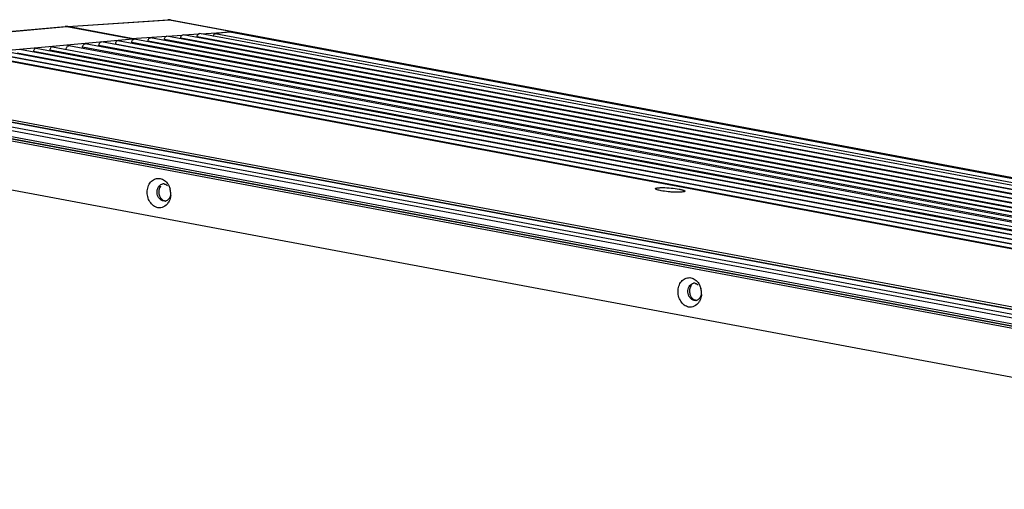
# Model space of a CAD drawing. Header units: millimetres. Extents: x 19192 to 20904, y 1507 to 2734.
# Tile 8 of 80: x 19284 to 19467, y 1785 to 1872. Entities that reach past the tile are written whole.
import ezdxf

# ---------------------------------------------------------------- set-up
doc = ezdxf.new("R2010")
doc.units = ezdxf.units.MM
doc.layers.add('02___PRT_ALL_AXES', color=7, linetype='Continuous')

msp = doc.modelspace()

# ---------------------------------------------------------------- linework, layer by layer
at = {"color": 7, "linetype": 'Continuous'}
for p, q in [((19259.38, 1867.86), (19291.96, 1870.8)), ((19259.73, 1867.84), (19292.31, 1870.78)), ((19292.31, 1870.78), (19304.54, 1868.49)), ((19292.45, 1870.83), (19311.04, 1872.06)), ((19292.46, 1870.79), (19311.35, 1872.04)), ((19304.32, 1868.58), (19292.46, 1870.79)), ((19311.04, 1872.06), (19311.35, 1872.04)), ((19311.35, 1872.04), (19322.69, 1869.92)), ((19311.54, 1872.03), (19709.31, 1797.64)), ((19304.32, 1868.58), (19313.75, 1869.22)), ((20083.66, 1724.47), (19310.9, 1868.99)), ((20086.7, 1724.75), (19313.94, 1869.27)), ((19314.08, 1869.24), (19316.76, 1869.42)), ((20087.52, 1724.68), (19316.5, 1868.88)), ((20089.74, 1724.99), (19316.98, 1869.51)), ((19317.25, 1869.46), (19322.92, 1869.84)), ((19322.61, 1869.79), (19319.87, 1869.47)), ((20092.13, 1725.04), (19319.87, 1869.47)), ((19322.61, 1869.79), (20095.37, 1725.27)), ((19322.67, 1869.79), (19322.61, 1869.79)), ((19322.67, 1869.79), (20095.43, 1725.27)), ((19322.91, 1869.77), (19322.92, 1869.84)), ((20095.68, 1725.32), (19322.92, 1869.84)), ((20032.61, 1711.73), (19200.41, 1867.36)), ((20033.6, 1712.4), (19205.6, 1867.25)), ((20033.65, 1712.4), (19205.65, 1867.25)), ((20034.53, 1712.29), (19207, 1867.05)), ((20035.32, 1712.56), (19207.32, 1867.4)), ((20054.73, 1719.73), (19265.86, 1867.26)), ((19274.09, 1865.74), (19304.54, 1868.49)), ((19289.61, 1867.04), (20062.02, 1722.58)), ((20064.67, 1722.83), (19292.64, 1867.22)), ((20068.1, 1723.12), (19295.69, 1867.58)), ((19298.26, 1867.3), (19298.24, 1867.1)), ((20068.83, 1723.19), (19298.26, 1867.3)), ((20071.5, 1723.42), (19298.73, 1867.94)), ((20071.67, 1723.46), (19301.3, 1867.54)), ((20074.19, 1723.71), (19301.77, 1868.17)), ((19304.31, 1868.48), (19304.32, 1868.58)), ((20074.71, 1723.74), (19304.34, 1867.81)), ((19304.55, 1868.31), (19304.54, 1868.49)), ((20077.58, 1723.92), (19304.81, 1868.44)), ((20078.14, 1723.94), (19307.38, 1868.09)), ((20080.62, 1724.2), (19307.86, 1868.72)), ((20081.31, 1724.19), (19310.42, 1868.36)), ((20084.48, 1724.44), (19313.46, 1868.64)), ((19200.06, 1866.83), (20032.26, 1711.2)), ((19201.01, 1865.54), (20031.15, 1710.29)), ((20046.82, 1721.24), (19274.4, 1865.7)), ((19276.97, 1865.34), (20047.34, 1721.27)), ((20049.86, 1721.52), (19277.44, 1865.97)), ((19280.01, 1865.62), (20050.38, 1721.54)), ((20053.09, 1721.76), (19280.48, 1866.25)), ((19283.05, 1865.89), (20053.39, 1721.82)), ((20055.99, 1722.06), (19283.53, 1866.52)), ((20056.3, 1722.09), (19286.09, 1866.13)), ((19286.56, 1866.76), (20058.97, 1722.31)), ((20059.35, 1722.36), (19289.13, 1866.4)), ((19295.21, 1866.94), (19295.2, 1866.74)), ((20065.44, 1722.9), (19295.21, 1866.94)), ((19201.22, 1865.08), (20031.36, 1709.84)), ((19614.83, 1787.24), (19202.01, 1864.44)), ((19616.05, 1787.39), (19203.22, 1864.59)), ((19201.34, 1855.57), (19614.17, 1778.36)), ((19310.52, 1838.38), (19310.22, 1838.39)), ((19409.19, 1819.92), (19408.88, 1819.93))]:
    msp.add_line(p, q, dxfattribs=at)
at = {"color": 40, "linetype": 'Continuous'}
for p, q in [((19292.23, 1870.79), (19292.08, 1870.8)), ((19292.3, 1870.78), (19292.23, 1870.79)), ((19304.54, 1868.49), (19292.3, 1870.78)), ((19292.5, 1870.74), (19292.3, 1870.78)), ((19292.69, 1870.71), (19292.5, 1870.74)), ((19294.55, 1870.36), (19293, 1870.65)), ((19295.48, 1870.19), (19294.55, 1870.36)), ((19297.3, 1869.85), (19296.39, 1870.02)), ((19299.18, 1869.49), (19297.3, 1869.85)), ((19301.05, 1869.14), (19299.18, 1869.49))]:
    msp.add_line(p, q, dxfattribs=at)
at = {"color": 7, "linetype": 'Continuous'}
for centre, radius, start, end in [((19292.07, 1869.55), 1.25, 91.6003, 95.109), ((19292.07, 1869.54), 1.27, 87.2011, 91.5966), ((19292.07, 1869.5), 1.3, 79.4462, 87.1808), ((19311.17, 1870.06), 2, 83.2303, 93.7645), ((19311.41, 1871.31), 0.736, 85.3544, 94.2336), ((19311.17, 1870.06), 2, 79.406, 83.2181), ((19311.41, 1871.33), 0.713, 79.4167, 85.311), ((19310.26, 1840.54), 1.02, 88.6353, 96.7325), ((19310.26, 1840.54), 1.02, 79.4147, 88.623), ((19308.2, 1839.72), 3.4, 12.8888, 14.3169), ((19308.11, 1839.7), 3.49, 0.6741, 12.8577), ((19308.22, 1839.7), 3.38, 355.7456, 359.1583), ((19308.16, 1839.7), 3.44, 359.1518, 0.6723), ((19310.4, 1839.38), 1.02, 276.7458, 286.4214), ((19310.4, 1839.38), 1.01, 286.4323, 291.5745), ((19309, 1839.44), 2.54, 325.8568, 329.7376), ((19408.93, 1822.09), 1.02, 88.6353, 96.7325), ((19408.93, 1822.09), 1.02, 79.4147, 88.623), ((19406.87, 1821.27), 3.4, 12.8888, 14.3169), ((19406.78, 1821.25), 3.49, 0.6741, 12.8577), ((19406.82, 1821.25), 3.44, 359.1518, 0.6723), ((19409.07, 1820.93), 1.02, 276.7458, 286.4214), ((19409.07, 1820.93), 1.01, 286.4323, 291.5745), ((19407.67, 1820.99), 2.54, 325.8568, 329.7376), ((19406.89, 1821.25), 3.38, 355.7456, 359.1583)]:
    msp.add_arc(centre, radius, start, end, dxfattribs=at)
at = {"color": 40, "linetype": 'Continuous'}
for centre, radius, start, end in [((19292.07, 1869.52), 1.28, 93.5704, 94.7497), ((19292.07, 1869.58), 1.23, 89.5569, 93.5987), ((19270.16, 1749.27), 123.51, 79.3408, 79.4902)]:
    msp.add_arc(centre, radius, start, end, dxfattribs=at)
msp.add_ellipse((19292.16, 1868.81), major_axis=(-0.23, 1.99), ratio=0.789366, start_param=6.04166, end_param=6.2598, dxfattribs=at)
at = {"color": 7, "linetype": 'Continuous'}
msp.add_ellipse((19292.31, 1868.82), major_axis=(-0.24, 1.99), ratio=0.789149, start_param=6.04075, end_param=6.308254, dxfattribs=at)
for points, knots in [([(19310.52, 1868.72), (19310.56, 1868.8), (19310.65, 1868.94), (19310.83, 1869.01), (19310.9, 1868.99)], [0, 0, 0, 0, 0.571069, 1, 1, 1, 1]), ([(19313.56, 1868.99), (19313.6, 1869.08), (19313.69, 1869.22), (19313.87, 1869.28), (19313.94, 1869.27)], [0, 0, 0, 0, 0.571069, 1, 1, 1, 1]), ([(19316.5, 1868.88), (19316.51, 1868.94), (19316.54, 1869.16), (19316.66, 1869.38), (19316.8, 1869.47)], [0, 0, 0, 0, 0.277533, 1, 1, 1, 1]), ([(19316.8, 1869.47), (19316.81, 1869.48), (19316.87, 1869.51), (19316.93, 1869.52), (19316.98, 1869.51)], [0, 0, 0, 0, 0.271784, 1, 1, 1, 1]), ([(19319.53, 1868.94), (19319.53, 1869.01), (19319.57, 1869.21), (19319.72, 1869.45), (19319.87, 1869.47)], [0, 0, 0, 0, 0.299947, 1, 1, 1, 1]), ([(19289.6, 1867.04), (19289.49, 1867.06), (19289.29, 1866.91), (19289.17, 1866.66), (19289.14, 1866.49), (19289.13, 1866.4)], [0, 0, 0, 0, 0.41043, 0.696624, 1, 1, 1, 1]), ([(19292.16, 1866.58), (19292.17, 1866.67), (19292.2, 1866.84), (19292.31, 1867.05), (19292.46, 1867.2), (19292.59, 1867.23), (19292.64, 1867.22)], [0, 0, 0, 0, 0.300358, 0.581149, 0.813192, 1, 1, 1, 1]), ([(19295.21, 1866.94), (19295.22, 1867.03), (19295.25, 1867.2), (19295.36, 1867.41), (19295.51, 1867.56), (19295.64, 1867.59), (19295.69, 1867.58)], [0, 0, 0, 0, 0.300358, 0.581149, 0.813192, 1, 1, 1, 1]), ([(19298.26, 1867.3), (19298.26, 1867.39), (19298.3, 1867.56), (19298.41, 1867.77), (19298.55, 1867.92), (19298.68, 1867.95), (19298.74, 1867.94)], [0, 0, 0, 0, 0.300358, 0.581149, 0.813192, 1, 1, 1, 1]), ([(19301.77, 1868.17), (19301.72, 1868.18), (19301.59, 1868.15), (19301.44, 1868), (19301.34, 1867.79), (19301.3, 1867.62), (19301.3, 1867.54)], [0, 0, 0, 0, 0.186816, 0.418876, 0.699656, 1, 1, 1, 1]), ([(19304.63, 1868.4), (19304.65, 1868.41), (19304.7, 1868.44), (19304.77, 1868.45), (19304.82, 1868.44)], [0, 0, 0, 0, 0.271722, 1, 1, 1, 1]), ([(19307.48, 1868.44), (19307.52, 1868.53), (19307.61, 1868.67), (19307.79, 1868.73), (19307.86, 1868.72)], [0, 0, 0, 0, 0.57097, 1, 1, 1, 1]), ([(19286.56, 1866.76), (19286.45, 1866.78), (19286.25, 1866.64), (19286.13, 1866.38), (19286.09, 1866.22), (19286.09, 1866.13)], [0, 0, 0, 0, 0.41043, 0.696624, 1, 1, 1, 1]), ([(19309.22, 1837.14), (19308.92, 1837.2), (19308.34, 1837.47), (19307.68, 1838.22), (19307.28, 1839.19), (19307.19, 1840.25), (19307.43, 1841.27), (19307.96, 1842.09), (19308.74, 1842.59), (19309.34, 1842.62), (19309.62, 1842.57)], [0, 0, 0, 0, 0.115735, 0.242473, 0.378624, 0.517794, 0.652217, 0.776321, 0.890019, 1, 1, 1, 1]), ([(19309.42, 1841.13), (19309.51, 1841.25), (19309.73, 1841.44), (19310.01, 1841.54), (19310.15, 1841.55)], [0, 0, 0, 0, 0.513303, 1, 1, 1, 1]), ([(19309.62, 1842.57), (19309.91, 1842.51), (19310.5, 1842.24), (19310.92, 1841.76), (19311.1, 1841.49)], [0, 0, 0, 0, 0.477312, 1, 1, 1, 1]), ([(19310.45, 1841.54), (19310.5, 1841.53), (19310.69, 1841.48), (19310.87, 1841.38), (19310.99, 1841.28)], [0, 0, 0, 0, 0.241297, 1, 1, 1, 1]), ([(19311.1, 1841.49), (19311.14, 1841.42), (19311.31, 1841.13), (19311.43, 1840.81), (19311.49, 1840.56)], [0, 0, 0, 0, 0.245462, 1, 1, 1, 1]), ([(19309.27, 1839.17), (19309.11, 1839.48), (19308.98, 1840.18), (19309.21, 1840.87), (19309.42, 1841.13)], [0, 0, 0, 0, 0.514489, 1, 1, 1, 1]), ([(19401.71, 1840.63), (19401.7, 1840.65), (19401.69, 1840.69), (19401.76, 1840.75), (19401.86, 1840.78), (19402.02, 1840.82), (19402.22, 1840.84), (19402.47, 1840.86), (19402.76, 1840.87), (19402.97, 1840.87), (19403.08, 1840.87)], [0, 0, 0, 0, 0.037357, 0.082719, 0.157449, 0.265648, 0.406519, 0.578146, 0.777284, 1, 1, 1, 1]), ([(19402.77, 1840.29), (19402.63, 1840.32), (19402.39, 1840.37), (19402.07, 1840.45), (19401.86, 1840.53), (19401.74, 1840.59), (19401.71, 1840.63)], [0, 0, 0, 0, 0.368576, 0.664913, 0.876073, 1, 1, 1, 1]), ([(19407.16, 1840.17), (19407.14, 1840.15), (19407.08, 1840.12), (19406.9, 1840.07), (19406.58, 1840.03), (19406.08, 1840), (19405.47, 1840.01), (19404.79, 1840.04), (19403.88, 1840.12), (19403.2, 1840.21), (19402.77, 1840.29)], [0, 0, 0, 0, 0.017872, 0.044741, 0.125866, 0.240181, 0.380387, 0.537168, 0.699935, 1, 1, 1, 1]), ([(19403.08, 1840.87), (19403.59, 1840.87), (19404.61, 1840.81), (19405.62, 1840.68), (19406.11, 1840.59)], [0, 0, 0, 0, 0.508271, 1, 1, 1, 1]), ([(19406.11, 1840.59), (19406.2, 1840.58), (19406.37, 1840.54), (19406.6, 1840.49), (19406.8, 1840.43), (19406.96, 1840.38), (19407.07, 1840.32), (19407.15, 1840.28), (19407.19, 1840.22), (19407.17, 1840.18), (19407.16, 1840.17)], [0, 0, 0, 0, 0.224437, 0.423918, 0.594656, 0.733441, 0.83916, 0.91234, 0.95844, 1, 1, 1, 1]), ([(19311.11, 1838.01), (19310.9, 1837.7), (19310.47, 1837.3), (19309.75, 1837.1), (19309.39, 1837.11), (19309.22, 1837.14)], [0, 0, 0, 0, 0.512849, 0.75682, 1, 1, 1, 1]), ([(19310.22, 1838.39), (19310.02, 1838.42), (19309.63, 1838.62), (19309.37, 1838.97), (19309.27, 1839.17)], [0, 0, 0, 0, 0.474188, 1, 1, 1, 1]), ([(19311.54, 1839.38), (19311.48, 1839.17), (19311.3, 1838.78), (19310.96, 1838.51), (19310.78, 1838.44)], [0, 0, 0, 0, 0.525788, 1, 1, 1, 1]), ([(19311.59, 1839.45), (19311.58, 1839.33), (19311.52, 1838.88), (19311.37, 1838.45), (19311.2, 1838.16)], [0, 0, 0, 0, 0.258648, 1, 1, 1, 1]), ([(19407.88, 1818.69), (19407.59, 1818.75), (19407, 1819.02), (19406.35, 1819.76), (19405.95, 1820.74), (19405.86, 1821.8), (19406.09, 1822.81), (19406.63, 1823.64), (19407.41, 1824.13), (19408.01, 1824.17), (19408.29, 1824.12)], [0, 0, 0, 0, 0.115735, 0.242473, 0.378624, 0.517794, 0.652217, 0.776321, 0.890019, 1, 1, 1, 1]), ([(19408.09, 1822.68), (19408.18, 1822.79), (19408.4, 1822.99), (19408.67, 1823.08), (19408.81, 1823.1)], [0, 0, 0, 0, 0.513303, 1, 1, 1, 1]), ([(19408.29, 1824.12), (19408.58, 1824.06), (19409.17, 1823.79), (19409.59, 1823.31), (19409.76, 1823.04)], [0, 0, 0, 0, 0.477312, 1, 1, 1, 1]), ([(19409.12, 1823.09), (19409.17, 1823.08), (19409.36, 1823.03), (19409.54, 1822.93), (19409.65, 1822.83)], [0, 0, 0, 0, 0.241297, 1, 1, 1, 1]), ([(19407.94, 1820.71), (19407.78, 1821.03), (19407.64, 1821.73), (19407.88, 1822.42), (19408.09, 1822.68)], [0, 0, 0, 0, 0.514489, 1, 1, 1, 1]), ([(19409.76, 1823.04), (19409.81, 1822.97), (19409.98, 1822.67), (19410.1, 1822.35), (19410.16, 1822.11)], [0, 0, 0, 0, 0.245462, 1, 1, 1, 1]), ([(19409.78, 1819.56), (19409.57, 1819.25), (19409.13, 1818.85), (19408.42, 1818.65), (19408.06, 1818.66), (19407.88, 1818.69)], [0, 0, 0, 0, 0.512849, 0.75682, 1, 1, 1, 1]), ([(19408.88, 1819.93), (19408.69, 1819.97), (19408.3, 1820.17), (19408.04, 1820.52), (19407.94, 1820.71)], [0, 0, 0, 0, 0.474188, 1, 1, 1, 1]), ([(19410.21, 1820.93), (19410.15, 1820.72), (19409.97, 1820.33), (19409.63, 1820.06), (19409.44, 1819.99)], [0, 0, 0, 0, 0.525788, 1, 1, 1, 1]), ([(19410.26, 1821), (19410.25, 1820.88), (19410.19, 1820.43), (19410.04, 1819.99), (19409.87, 1819.7)], [0, 0, 0, 0, 0.258648, 1, 1, 1, 1])]:
    msp.add_open_spline(points, degree=3, knots=knots, dxfattribs=at)
for points in [[(19313.46, 1868.64), (19313.47, 1868.76), (19313.5, 1868.88), (19313.56, 1868.99)], [(19304.34, 1867.81), (19304.35, 1867.93), (19304.38, 1868.06), (19304.43, 1868.17)], [(19304.43, 1868.17), (19304.46, 1868.23), (19304.5, 1868.28), (19304.54, 1868.33)], [(19304.54, 1868.33), (19304.57, 1868.36), (19304.6, 1868.38), (19304.63, 1868.4)], [(19307.38, 1868.09), (19307.39, 1868.21), (19307.42, 1868.33), (19307.48, 1868.44)], [(19310.42, 1868.36), (19310.43, 1868.48), (19310.46, 1868.61), (19310.52, 1868.72)]]:
    msp.add_open_spline(points, degree=3, dxfattribs=at)
at = {"layer": '02___PRT_ALL_AXES', "color": 7, "linetype": 'Continuous'}
for points, knots in [([(19309.43, 1840.58), (19309.37, 1840.36), (19309.34, 1839.87), (19309.47, 1839.41), (19309.58, 1839.2)], [0, 0, 0, 0, 0.499281, 1, 1, 1, 1]), ([(19309.72, 1841.17), (19309.69, 1841.13), (19309.56, 1840.95), (19309.48, 1840.74), (19309.43, 1840.58)], [0, 0, 0, 0, 0.241361, 1, 1, 1, 1]), ([(19309.58, 1839.2), (19309.66, 1839.05), (19309.85, 1838.76), (19310.13, 1838.56), (19310.28, 1838.5)], [0, 0, 0, 0, 0.519485, 1, 1, 1, 1]), ([(19408.1, 1822.13), (19408.04, 1821.9), (19408.01, 1821.42), (19408.14, 1820.96), (19408.24, 1820.75)], [0, 0, 0, 0, 0.499281, 1, 1, 1, 1]), ([(19408.39, 1822.72), (19408.36, 1822.68), (19408.23, 1822.5), (19408.14, 1822.29), (19408.1, 1822.13)], [0, 0, 0, 0, 0.241361, 1, 1, 1, 1]), ([(19408.24, 1820.75), (19408.32, 1820.59), (19408.52, 1820.31), (19408.8, 1820.11), (19408.95, 1820.05)], [0, 0, 0, 0, 0.519485, 1, 1, 1, 1])]:
    msp.add_open_spline(points, degree=3, knots=knots, dxfattribs=at)
for points in [[(19310.28, 1838.5), (19310.36, 1838.46), (19310.44, 1838.44), (19310.52, 1838.42)], [(19408.95, 1820.05), (19409.02, 1820.01), (19409.1, 1819.99), (19409.19, 1819.97)]]:
    msp.add_open_spline(points, degree=3, dxfattribs=at)

doc.saveas('drawing.dxf')
